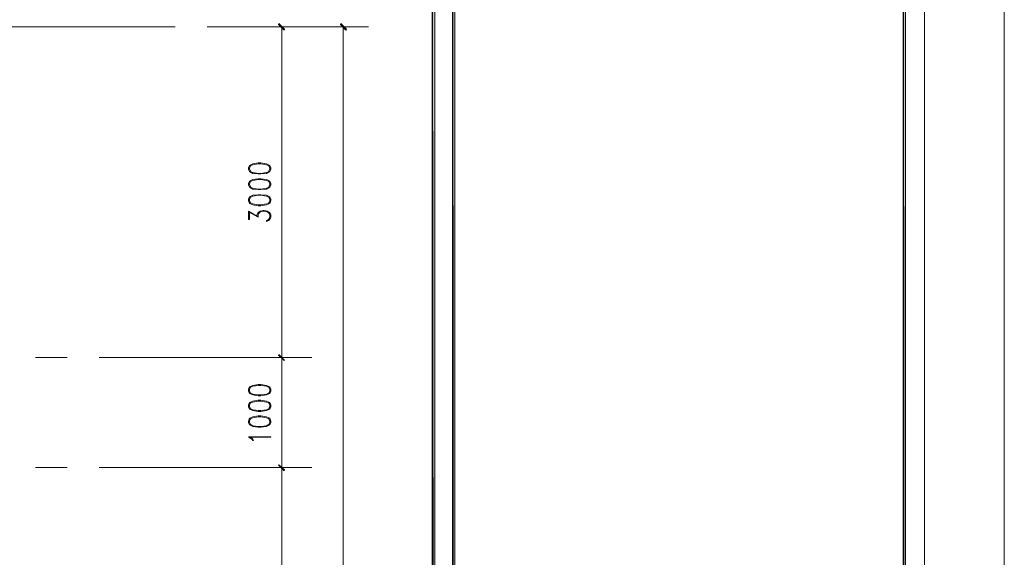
# Model space of a CAD drawing. Header units: millimetres. Extents: x 17 to 403, y 12 to 285.
# Tile 144 of 145: x 313 to 403, y 189 to 238. Entities that reach past the tile are written whole.
import ezdxf

# ---------------------------------------------------------------- set-up
doc = ezdxf.new("R2010")
doc.units = ezdxf.units.MM
doc.layers.add('FILL_000000', color=7, linetype='Continuous')
doc.layers.add('LINE_000000', color=7, linetype='Continuous')

msp = doc.modelspace()

# ---------------------------------------------------------------- hatches: boundary and pattern name
at = {"layer": 'FILL_000000'}
h = msp.add_hatch(color=7, dxfattribs=at)
h.dxf.hatch_style = 1
h.paths.add_polyline_path([(350.647, 275.886), (350.393, 275.886), (350.647, 21.378), (350.647, 275.886)])
h = msp.add_hatch(color=7, dxfattribs=at)
h.dxf.hatch_style = 1
h.paths.add_polyline_path([(350.393, 275.886), (350.647, 21.378), (350.393, 21.378), (350.393, 275.886)])
h = msp.add_hatch(color=7, dxfattribs=at)
h.dxf.hatch_style = 1
h.paths.add_polyline_path([(352.467, 275.886), (352.256, 275.886), (352.467, 21.378), (352.467, 275.886)])
h = msp.add_hatch(color=7, dxfattribs=at)
h.dxf.hatch_style = 1
h.paths.add_polyline_path([(352.256, 275.886), (352.467, 21.378), (352.256, 21.378), (352.256, 275.886)])
h = msp.add_hatch(color=7, dxfattribs=at)
h.dxf.hatch_style = 1
h.paths.add_polyline_path([(393.827, 21.251), (393.615, 275.802), (393.827, 276.013), (393.827, 21.251)])
h = msp.add_hatch(color=7, dxfattribs=at)
h.dxf.hatch_style = 1
h.paths.add_polyline_path([(393.615, 21.463), (393.827, 21.251), (393.615, 275.802), (393.615, 21.463)])
h = msp.add_hatch(color=7, dxfattribs=at)
h.dxf.hatch_style = 1
h.paths.add_polyline_path([(336.846, 237.49), (336.296, 237.913), (336.338, 237.998), (336.846, 237.49)])
h = msp.add_hatch(color=7, dxfattribs=at)
h.dxf.hatch_style = 1
h.paths.add_polyline_path([(336.804, 237.405), (336.846, 237.49), (336.296, 237.913), (336.804, 237.405)])
h = msp.add_hatch(color=7, dxfattribs=at)
h.dxf.hatch_style = 1
h.paths.add_polyline_path([(342.519, 237.49), (341.969, 237.913), (342.011, 237.998), (342.519, 237.49)])
h = msp.add_hatch(color=7, dxfattribs=at)
h.dxf.hatch_style = 1
h.paths.add_polyline_path([(342.477, 237.405), (342.519, 237.49), (341.969, 237.913), (342.477, 237.405)])
h = msp.add_hatch(color=7, dxfattribs=at)
h.dxf.hatch_style = 1
h.paths.add_polyline_path([(336.846, 207.095), (336.296, 207.56), (336.338, 207.603), (336.846, 207.095)])
h = msp.add_hatch(color=7, dxfattribs=at)
h.dxf.hatch_style = 1
h.paths.add_polyline_path([(336.338, 207.603), (336.296, 207.56), (336.846, 207.095), (336.338, 207.603)])
h = msp.add_hatch(color=7, dxfattribs=at)
h.dxf.hatch_style = 1
h.paths.add_polyline_path([(336.804, 207.052), (336.846, 207.095), (336.296, 207.56), (336.804, 207.052)])
h = msp.add_hatch(color=7, dxfattribs=at)
h.dxf.hatch_style = 1
h.paths.add_polyline_path([(336.296, 207.56), (336.846, 207.095), (336.804, 207.052), (336.296, 207.56)])
h = msp.add_hatch(color=7, dxfattribs=at)
h.dxf.hatch_style = 1
h.paths.add_polyline_path([(336.846, 197.019), (336.296, 197.443), (336.338, 197.485), (336.846, 197.019)])
h = msp.add_hatch(color=7, dxfattribs=at)
h.dxf.hatch_style = 1
h.paths.add_polyline_path([(336.338, 197.485), (336.296, 197.443), (336.846, 197.019), (336.338, 197.485)])
h = msp.add_hatch(color=7, dxfattribs=at)
h.dxf.hatch_style = 1
h.paths.add_polyline_path([(336.804, 196.935), (336.846, 197.019), (336.296, 197.443), (336.804, 196.935)])
h = msp.add_hatch(color=7, dxfattribs=at)
h.dxf.hatch_style = 1
h.paths.add_polyline_path([(336.296, 197.443), (336.846, 197.019), (336.804, 196.935), (336.296, 197.443)])

# ---------------------------------------------------------------- linework, layer by layer
at = {"layer": 'LINE_000000', "lineweight": 0}
for p, q in [((326.813, 237.702), (309.287, 237.702)), ((332.655, 237.702), (329.734, 237.702)), ((331.47, 237.702), (337.354, 237.702)), ((344.551, 237.702), (335.576, 237.702)), ((336.592, 207.349), (336.592, 237.702)), ((338.37, 237.702), (342.985, 237.702)), ((342.223, 127.169), (342.223, 237.702)), ((333.544, 220.726), (334.433, 220.218)), ((335.492, 220.133), (335.28, 219.922)), ((316.907, 207.349), (313.986, 207.349)), ((339.344, 207.349), (319.828, 207.349)), ((331.47, 207.349), (337.354, 207.349)), ((331.47, 207.349), (337.354, 207.349)), ((336.592, 197.231), (336.592, 207.349)), ((316.907, 197.231), (313.986, 197.231)), ((339.344, 197.231), (319.828, 197.231)), ((331.47, 197.231), (337.354, 197.231)), ((331.47, 197.231), (337.354, 197.231)), ((336.592, 159.385), (336.592, 197.231))]:
    msp.add_line(p, q, dxfattribs=at)
for points in [[(16.933, 12.192), (16.933, 285.073), (402.886, 285.073), (402.886, 12.192), (16.933, 12.192)], [(32.851, 19.516), (32.851, 277.749), (395.563, 277.749), (395.563, 19.516), (32.851, 19.516)], [(350.647, 275.886), (350.393, 275.886), (350.647, 21.378), (350.647, 275.886)], [(350.393, 275.886), (350.647, 21.378), (350.393, 21.378), (350.393, 275.886)], [(352.467, 275.886), (352.256, 275.886), (352.467, 21.378), (352.467, 275.886)], [(352.256, 275.886), (352.467, 21.378), (352.256, 21.378), (352.256, 275.886)], [(393.827, 21.251), (393.615, 275.802), (393.827, 276.013), (393.827, 21.251)], [(393.615, 21.463), (393.827, 21.251), (393.615, 275.802), (393.615, 21.463)], [(336.846, 237.49), (336.296, 237.913), (336.338, 237.998), (336.846, 237.49)], [(336.804, 237.405), (336.846, 237.49), (336.296, 237.913), (336.804, 237.405)], [(342.519, 237.49), (341.969, 237.913), (342.011, 237.998), (342.519, 237.49)], [(342.477, 237.405), (342.519, 237.49), (341.969, 237.913), (342.477, 237.405)], [(333.544, 224.621), (333.629, 224.409), (333.925, 224.24), (334.433, 224.197), (334.687, 224.197), (335.195, 224.24), (335.492, 224.409), (335.576, 224.621), (335.576, 224.748), (335.492, 224.959), (335.195, 225.129), (334.687, 225.213), (334.433, 225.213), (333.925, 225.129), (333.629, 224.959), (333.544, 224.748), (333.544, 224.621)], [(333.544, 223.181), (333.629, 222.97), (333.925, 222.8), (334.433, 222.758), (334.687, 222.758), (335.195, 222.8), (335.492, 222.97), (335.576, 223.181), (335.576, 223.308), (335.492, 223.52), (335.195, 223.689), (334.687, 223.732), (334.433, 223.732), (333.925, 223.689), (333.629, 223.52), (333.544, 223.308), (333.544, 223.181)], [(333.544, 221.742), (333.629, 221.488), (333.925, 221.361), (334.433, 221.276), (334.687, 221.276), (335.195, 221.361), (335.492, 221.488), (335.576, 221.742), (335.576, 221.869), (335.492, 222.081), (335.195, 222.25), (334.687, 222.292), (334.433, 222.292), (333.925, 222.25), (333.629, 222.081), (333.544, 221.869), (333.544, 221.742)], [(336.846, 207.095), (336.296, 207.56), (336.338, 207.603), (336.846, 207.095)], [(336.338, 207.603), (336.296, 207.56), (336.846, 207.095), (336.338, 207.603)], [(336.804, 207.052), (336.846, 207.095), (336.296, 207.56), (336.804, 207.052)], [(336.296, 207.56), (336.846, 207.095), (336.804, 207.052), (336.296, 207.56)], [(333.544, 204.258), (333.629, 204.047), (333.925, 203.92), (334.433, 203.835), (334.687, 203.835), (335.195, 203.92), (335.492, 204.047), (335.576, 204.258), (335.576, 204.428), (335.492, 204.639), (335.195, 204.766), (334.687, 204.851), (334.433, 204.851), (333.925, 204.766), (333.629, 204.639), (333.544, 204.428), (333.544, 204.258)], [(333.544, 202.819), (333.629, 202.607), (333.925, 202.48), (334.433, 202.396), (334.687, 202.396), (335.195, 202.48), (335.492, 202.607), (335.576, 202.819), (335.576, 202.988), (335.492, 203.2), (335.195, 203.327), (334.687, 203.412), (334.433, 203.412), (333.925, 203.327), (333.629, 203.2), (333.544, 202.988), (333.544, 202.819)], [(333.544, 201.38), (333.629, 201.168), (333.925, 200.999), (334.433, 200.956), (334.687, 200.956), (335.195, 200.999), (335.492, 201.168), (335.576, 201.38), (335.576, 201.507), (335.492, 201.761), (335.195, 201.888), (334.687, 201.972), (334.433, 201.972), (333.925, 201.888), (333.629, 201.761), (333.544, 201.507), (333.544, 201.38)], [(336.846, 197.019), (336.296, 197.443), (336.338, 197.485), (336.846, 197.019)], [(336.338, 197.485), (336.296, 197.443), (336.846, 197.019), (336.338, 197.485)], [(336.804, 196.935), (336.846, 197.019), (336.296, 197.443), (336.804, 196.935)], [(336.296, 197.443), (336.846, 197.019), (336.804, 196.935), (336.296, 197.443)]]:
    msp.add_lwpolyline(points, close=True, dxfattribs=at)
for points in [[(335.492, 224.917), (335.195, 225.044), (334.687, 225.129), (334.433, 225.129), (333.925, 225.044), (333.629, 224.917)], [(333.756, 224.959), (333.629, 224.748), (333.629, 224.621), (333.756, 224.409)], [(335.365, 224.409), (335.492, 224.621), (335.492, 224.748), (335.365, 224.959)], [(333.629, 224.451), (333.925, 224.324), (334.433, 224.24), (334.687, 224.24), (335.195, 224.324), (335.492, 224.451)], [(335.492, 223.478), (335.195, 223.605), (334.687, 223.689), (334.433, 223.689), (333.925, 223.605), (333.629, 223.478)], [(333.756, 223.52), (333.629, 223.308), (333.629, 223.181), (333.756, 222.97)], [(335.365, 222.97), (335.492, 223.181), (335.492, 223.308), (335.365, 223.52)], [(333.629, 223.012), (333.925, 222.885), (334.433, 222.8), (334.687, 222.8), (335.195, 222.885), (335.492, 223.012)], [(335.492, 221.996), (335.195, 222.165), (334.687, 222.25), (334.433, 222.25), (333.925, 222.165), (333.629, 221.996)], [(333.756, 222.081), (333.629, 221.869), (333.629, 221.742), (333.756, 221.488)], [(333.629, 221.573), (333.925, 221.446), (334.433, 221.361), (334.687, 221.361), (335.195, 221.446), (335.492, 221.573)], [(335.365, 221.488), (335.492, 221.742), (335.492, 221.869), (335.365, 222.081)], [(333.544, 220.006), (333.544, 220.768), (334.433, 220.26)], [(333.544, 220.006), (333.629, 220.006), (333.629, 220.726)], [(334.306, 220.26), (334.306, 220.43), (334.433, 220.641), (334.603, 220.768), (334.899, 220.853), (334.984, 220.853), (335.28, 220.768), (335.492, 220.641), (335.576, 220.43), (335.576, 220.218), (335.492, 220.006), (335.365, 219.922), (335.195, 219.837), (335.195, 219.922)], [(334.433, 220.218), (334.433, 220.43), (334.518, 220.641), (334.814, 220.768)], [(334.433, 220.514), (334.603, 220.726), (334.899, 220.768), (334.984, 220.768), (335.28, 220.726), (335.492, 220.514)], [(335.068, 220.768), (335.365, 220.641), (335.492, 220.43), (335.492, 220.218), (335.365, 220.006), (335.195, 219.922)], [(335.492, 204.555), (335.195, 204.724), (334.687, 204.766), (334.433, 204.766), (333.925, 204.724), (333.629, 204.555)], [(333.756, 204.639), (333.629, 204.428), (333.629, 204.258), (333.756, 204.047)], [(335.365, 204.047), (335.492, 204.258), (335.492, 204.428), (335.365, 204.639)], [(333.629, 204.131), (333.925, 203.962), (334.433, 203.92), (334.687, 203.92), (335.195, 203.962), (335.492, 204.131)], [(335.492, 203.115), (335.195, 203.242), (334.687, 203.327), (334.433, 203.327), (333.925, 203.242), (333.629, 203.115)], [(333.756, 203.2), (333.629, 202.988), (333.629, 202.819), (333.756, 202.607)], [(333.629, 202.692), (333.925, 202.523), (334.433, 202.48), (334.687, 202.48), (335.195, 202.523), (335.492, 202.692)], [(335.365, 202.607), (335.492, 202.819), (335.492, 202.988), (335.365, 203.2)], [(335.492, 201.676), (335.195, 201.803), (334.687, 201.888), (334.433, 201.888), (333.925, 201.803), (333.629, 201.676)], [(333.756, 201.761), (333.629, 201.507), (333.629, 201.38), (333.756, 201.168)], [(335.365, 201.168), (335.492, 201.38), (335.492, 201.507), (335.365, 201.761)], [(333.629, 201.253), (333.925, 201.083), (334.433, 200.999), (334.687, 200.999), (335.195, 201.083), (335.492, 201.253)], [(333.925, 199.729), (333.841, 199.856), (333.544, 200.067), (335.576, 200.067)], [(333.925, 199.729), (334.01, 199.729), (333.925, 199.856), (333.756, 200.025), (335.576, 200.025), (335.576, 200.067)]]:
    msp.add_lwpolyline(points, dxfattribs=at)

doc.saveas('drawing.dxf')
